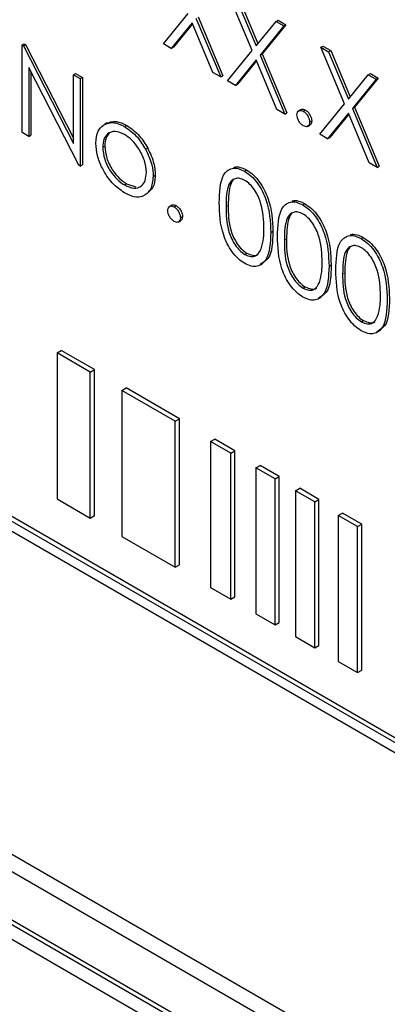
# Paper-space layout 'Blatt2' of a CAD drawing. Header units: millimetres. Extents: x 5 to 418, y 2 to 292.
# Tile 21 of 60: x 60.68 to 63.77, y 151.71 to 159.97. Entities that reach past the tile are written whole.
import ezdxf

# ---------------------------------------------------------------- set-up
doc = ezdxf.new("R2010")
doc.units = ezdxf.units.MM

psp = doc.layouts.new('Blatt2')

# ---------------------------------------------------------------- linework, layer by layer
at = {"color": 7, "linetype": 'Continuous', "lineweight": 25}
for p, q in [((62.6378, 159.7144), (62.4382, 160.1897)), ((62.5041, 160.1517), (62.6707, 159.7549)), ((62.5218, 160.1619), (62.6852, 159.7727)), ((61.8915, 159.7704), (62.0993, 160.0253)), ((62.1652, 159.9872), (62.3729, 159.4925)), ((62.1829, 159.9974), (62.3906, 159.5027)), ((62.6707, 159.7549), (62.8373, 159.9593)), ((62.8373, 159.9593), (62.855, 159.9695)), ((62.8373, 159.9593), (62.9032, 159.9213)), ((62.855, 159.9695), (62.9209, 159.9315)), ((62.1322, 159.9468), (61.9574, 159.7324)), ((62.1354, 159.9392), (61.9751, 159.7426)), ((62.307, 159.5306), (62.1322, 159.9468)), ((62.9032, 159.9213), (62.7037, 159.6764)), ((62.9209, 159.9315), (62.7214, 159.6866)), ((62.9032, 159.9213), (62.9209, 159.9315)), ((60.7044, 159.7617), (60.7221, 159.7719)), ((60.7044, 159.0268), (60.7044, 159.7617)), ((60.7044, 159.7617), (60.7164, 159.7548)), ((60.7164, 159.7548), (60.7341, 159.765)), ((60.7164, 159.7548), (61.1368, 158.9336)), ((60.7221, 159.7719), (60.7341, 159.765)), ((60.7341, 159.765), (61.1368, 158.9784)), ((61.9574, 159.7324), (61.8915, 159.7704)), ((61.9574, 159.7324), (61.9751, 159.7426)), ((62.43, 159.4596), (62.6378, 159.7144)), ((63.2133, 159.7423), (63.231, 159.7525)), ((63.2133, 159.7423), (63.2792, 159.7042)), ((63.4129, 159.2669), (63.2133, 159.7423)), ((63.231, 159.7525), (63.2969, 159.7144)), ((63.2792, 159.7042), (63.2969, 159.7144)), ((63.2969, 159.7144), (63.4603, 159.3252)), ((62.6707, 159.6359), (62.4959, 159.4215)), ((62.6739, 159.6284), (62.5136, 159.4317)), ((62.8455, 159.2197), (62.6707, 159.6359)), ((62.7037, 159.6764), (62.7214, 159.6866)), ((62.7037, 159.6764), (62.9114, 159.1817)), ((62.7214, 159.6866), (62.9291, 159.1919)), ((63.2792, 159.7042), (63.4458, 159.3074)), ((61.1809, 158.7517), (60.7615, 159.5709)), ((60.7615, 159.5709), (60.7615, 158.9938)), ((60.7792, 159.5364), (60.7792, 159.004)), ((61.1368, 159.512), (61.1545, 159.5222)), ((61.1368, 158.9336), (61.1368, 159.512)), ((61.1368, 159.512), (61.1939, 159.4791)), ((61.1545, 159.5222), (61.2116, 159.4893)), ((61.1939, 159.4791), (61.2116, 159.4893)), ((61.1939, 159.4791), (61.1939, 158.7442)), ((61.2116, 159.4893), (61.2116, 158.7544)), ((62.3729, 159.4925), (62.307, 159.5306)), ((62.3729, 159.4925), (62.3906, 159.5027)), ((62.4959, 159.4215), (62.43, 159.4596)), ((63.4458, 159.3074), (63.6124, 159.5119)), ((63.6783, 159.4738), (63.4788, 159.2289)), ((63.696, 159.484), (63.4965, 159.2391)), ((63.6124, 159.5119), (63.6301, 159.5221)), ((63.6124, 159.5119), (63.6783, 159.4738)), ((63.6301, 159.5221), (63.696, 159.484)), ((63.6783, 159.4738), (63.696, 159.484)), ((62.4959, 159.4215), (62.5136, 159.4317)), ((62.9114, 159.1817), (62.8455, 159.2197)), ((63.0489, 159.2205), (63.0268, 159.2078)), ((63.0664, 159.2052), (63.0841, 159.2154)), ((63.2051, 159.0121), (63.4129, 159.2669)), ((63.4788, 159.2289), (63.4965, 159.2391)), ((63.4788, 159.2289), (63.6865, 158.7342)), ((63.4965, 159.2391), (63.7042, 158.7444)), ((62.9114, 159.1817), (62.9291, 159.1919)), ((63.4458, 159.1885), (63.271, 158.9741)), ((63.449, 159.1809), (63.2887, 158.9843)), ((63.6206, 158.7723), (63.4458, 159.1885)), ((61.4184, 159.1074), (61.3963, 159.0946)), ((61.5654, 159.0762), (61.5831, 159.0864)), ((63.1014, 159.0777), (63.1235, 159.0904)), ((63.1195, 159.1134), (63.1371, 159.1236)), ((60.7615, 158.9938), (60.7044, 159.0268)), ((60.7615, 158.9938), (60.7792, 159.004)), ((63.271, 158.9741), (63.2051, 159.0121)), ((63.271, 158.9741), (63.2887, 158.9843)), ((61.3816, 158.9025), (61.3993, 158.9127)), ((61.7421, 158.8857), (61.7598, 158.8959)), ((61.1939, 158.7442), (61.1809, 158.7517)), ((61.1939, 158.7442), (61.2116, 158.7544)), ((63.6865, 158.7342), (63.6206, 158.7723)), ((63.6865, 158.7342), (63.7042, 158.7444)), ((61.8059, 158.658), (61.8235, 158.6682)), ((62.5734, 158.7015), (62.5911, 158.7117)), ((61.5652, 158.5864), (61.5829, 158.5966)), ((61.5829, 158.5966), (61.6612, 158.5703)), ((61.9637, 158.418), (61.9416, 158.4053)), ((61.9813, 158.4027), (61.999, 158.4129)), ((63.063, 158.4189), (63.0807, 158.4291)), ((62.0343, 158.3109), (62.052, 158.3211)), ((62.0163, 158.2751), (62.0384, 158.2879)), ((62.7931, 158.1882), (62.8108, 158.1984)), ((63.5525, 158.1363), (63.5702, 158.1465)), ((62.5754, 158.0032), (62.593, 158.0134)), ((63.2826, 157.9056), (63.3003, 157.9158)), ((63.0649, 157.7206), (63.0826, 157.7308)), ((63.5544, 157.438), (63.5721, 157.4482)), ((75.427, 147.2146), (58.0556, 157.2429)), ((75.4624, 147.235), (58.0909, 157.2633)), ((58.0556, 157.1613), (75.427, 147.133)), ((60.9981, 157.1774), (61.0334, 157.1978)), ((61.2771, 157.0163), (60.9981, 157.1774)), ((60.9981, 157.1774), (60.9981, 155.9525)), ((61.3125, 157.0367), (61.0334, 157.1978)), ((61.2771, 157.0163), (61.3125, 157.0367)), ((61.2771, 155.7915), (61.2771, 157.0163)), ((61.3125, 155.8119), (61.3125, 157.0367)), ((61.5435, 156.8625), (61.5788, 156.8829)), ((61.9917, 156.6038), (61.5435, 156.8625)), ((61.5435, 156.8625), (61.5435, 155.6377)), ((62.027, 156.6242), (61.5788, 156.8829)), ((61.9917, 156.6038), (62.027, 156.6242)), ((61.9917, 155.379), (61.9917, 156.6038)), ((62.027, 155.3994), (62.027, 156.6242)), ((62.2876, 156.4329), (62.323, 156.4533)), ((62.4568, 156.3353), (62.2876, 156.4329)), ((62.2876, 156.4329), (62.2876, 155.2081)), ((62.4921, 156.3557), (62.323, 156.4533)), ((62.4568, 156.3353), (62.4921, 156.3557)), ((62.4568, 155.1105), (62.4568, 156.3353)), ((62.4921, 155.1309), (62.4921, 156.3557)), ((62.6679, 156.2134), (62.7033, 156.2338)), ((62.8298, 156.1199), (62.6679, 156.2134)), ((62.6679, 156.2134), (62.6679, 154.9886)), ((62.8652, 156.1403), (62.7033, 156.2338)), ((62.8298, 156.1199), (62.8652, 156.1403)), ((62.8298, 154.8951), (62.8298, 156.1199)), ((62.8652, 154.9155), (62.8652, 156.1403)), ((63.0011, 156.021), (63.0364, 156.0414)), ((63.163, 155.9276), (63.0011, 156.021)), ((63.0011, 156.021), (63.0011, 154.7962)), ((63.1983, 155.948), (63.0364, 156.0414)), ((60.9981, 155.9525), (61.2771, 155.7915)), ((63.163, 155.9276), (63.1983, 155.948)), ((63.163, 154.7028), (63.163, 155.9276)), ((63.1983, 154.7232), (63.1983, 155.948)), ((63.3606, 155.8135), (63.3959, 155.8339)), ((63.5578, 155.7405), (63.3959, 155.8339)), ((61.2771, 155.7915), (61.3125, 155.8119)), ((63.5224, 155.7201), (63.3606, 155.8135)), ((63.3606, 155.8135), (63.3606, 154.5887)), ((63.5224, 155.7201), (63.5578, 155.7405)), ((63.5578, 154.5157), (63.5578, 155.7405)), ((63.5224, 154.4953), (63.5224, 155.7201)), ((61.5435, 155.6377), (61.9917, 155.379)), ((61.9917, 155.379), (62.027, 155.3994)), ((62.2876, 155.2081), (62.4568, 155.1105)), ((62.4568, 155.1105), (62.4921, 155.1309)), ((62.6679, 154.9886), (62.8298, 154.8951)), ((62.8298, 154.8951), (62.8652, 154.9155)), ((63.0011, 154.7962), (63.163, 154.7028)), ((63.163, 154.7028), (63.1983, 154.7232)), ((63.3606, 154.5887), (63.5224, 154.4953)), ((63.5224, 154.4953), (63.5578, 154.5157)), ((58.1052, 154.4231), (75.7828, 144.218)), ((57.979, 154.3502), (75.8334, 144.043)), ((75.7097, 143.6654), (58.032, 153.8705)), ((75.745, 143.6858), (58.0674, 153.8909)), ((62.4514, 151.1967), (58.032, 153.748))]:
    psp.add_line(p, q, dxfattribs=at)
at = {"color": 7, "linetype": 'Continuous', "lineweight": 18}
for p, q in [((62.4178, 158.4051), (62.4355, 158.4153)), ((62.9073, 158.1225), (62.925, 158.1327)), ((63.3969, 157.8399), (63.4145, 157.8501))]:
    psp.add_line(p, q, dxfattribs=at)
at = {"color": 7, "linetype": 'Continuous', "lineweight": 25}
for points, knots in [([(63.0134, 159.1746), (63.0143, 159.1831), (63.0162, 159.2001), (63.0306, 159.2118), (63.048, 159.214), (63.0603, 159.2082), (63.0664, 159.2052)], [0, 0, 0, 0, 0.279576, 0.559284, 0.779552, 1, 1, 1, 1]), ([(63.0473, 159.2183), (63.0482, 159.2193), (63.0528, 159.2239), (63.066, 159.2238), (63.078, 159.2182), (63.0841, 159.2154)], [0, 0, 0, 0, 0.116538, 0.55809, 1, 1, 1, 1]), ([(63.0841, 159.2154), (63.0919, 159.2099), (63.1076, 159.1988), (63.1248, 159.172), (63.1357, 159.1458), (63.1366, 159.131), (63.1371, 159.1236)], [0, 0, 0, 0, 0.2796016, 0.559212, 0.7794752, 1, 1, 1, 1]), ([(63.0664, 159.0827), (63.0586, 159.0884), (63.043, 159.0996), (63.0258, 159.1262), (63.0151, 159.1524), (63.014, 159.1672), (63.0134, 159.1746)], [0, 0, 0, 0, 0.279581, 0.559143, 0.779575, 1, 1, 1, 1]), ([(63.0664, 159.2052), (63.0743, 159.1997), (63.09, 159.1886), (63.1071, 159.1618), (63.118, 159.1356), (63.119, 159.1208), (63.1195, 159.1134)], [0, 0, 0, 0, 0.2796016, 0.559212, 0.7794752, 1, 1, 1, 1]), ([(61.3245, 158.9359), (61.3279, 158.9735), (61.3339, 159.0408), (61.3716, 159.0746), (61.3882, 159.0896)], [0, 0, 0, 0, 0.559285, 1, 1, 1, 1]), ([(61.3882, 159.0896), (61.417, 159.1018), (61.4684, 159.1236), (61.5357, 159.0907), (61.5654, 159.0762)], [0, 0, 0, 0, 0.55888, 1, 1, 1, 1]), ([(61.4059, 159.0998), (61.4346, 159.112), (61.4861, 159.1338), (61.5534, 159.1009), (61.5831, 159.0864)], [0, 0, 0, 0, 0.55888, 1, 1, 1, 1]), ([(61.5654, 159.0762), (61.6032, 159.0498), (61.6707, 159.0027), (61.7203, 158.9215), (61.7421, 158.8857)], [0, 0, 0, 0, 0.559182, 1, 1, 1, 1]), ([(61.5831, 159.0864), (61.6209, 159.06), (61.6883, 159.0129), (61.7379, 158.9317), (61.7598, 158.8959)], [0, 0, 0, 0, 0.559182, 1, 1, 1, 1]), ([(63.1195, 159.1134), (63.1185, 159.1049), (63.1167, 159.0879), (63.1022, 159.0764), (63.0848, 159.074), (63.0726, 159.0798), (63.0664, 159.0827)], [0, 0, 0, 0, 0.2794691, 0.5593578, 0.7796739, 1, 1, 1, 1]), ([(63.1371, 159.1236), (63.1364, 159.1148), (63.135, 159.0991), (63.1251, 159.0928), (63.1207, 159.09)], [0, 0, 0, 0, 0.5544413, 1, 1, 1, 1]), ([(61.5652, 159.0104), (61.538, 159.0222), (61.4836, 159.046), (61.4241, 159.0217), (61.3871, 158.9733), (61.3834, 158.9261), (61.3816, 158.9025)], [0, 0, 0, 0, 0.279484, 0.559256, 0.779547, 1, 1, 1, 1]), ([(61.4399, 159.0225), (61.4281, 159.0097), (61.404, 158.9835), (61.4009, 158.9366), (61.3993, 158.9127)], [0, 0, 0, 0, 0.489282, 1, 1, 1, 1]), ([(61.7488, 158.6905), (61.7456, 158.7237), (61.7394, 158.7902), (61.6891, 158.8883), (61.6293, 158.9666), (61.5865, 158.9958), (61.5652, 159.0104)], [0, 0, 0, 0, 0.279586, 0.559398, 0.779653, 1, 1, 1, 1]), ([(61.5654, 158.5203), (61.5298, 158.545), (61.4585, 158.5945), (61.3802, 158.716), (61.3322, 158.8348), (61.327, 158.9022), (61.3245, 158.9359)], [0, 0, 0, 0, 0.279776, 0.559179, 0.779592, 1, 1, 1, 1]), ([(61.3816, 158.9025), (61.385, 158.8694), (61.3918, 158.8034), (61.4404, 158.705), (61.5017, 158.6296), (61.544, 158.6008), (61.5652, 158.5864)], [0, 0, 0, 0, 0.279618, 0.559167, 0.779512, 1, 1, 1, 1]), ([(61.3993, 158.9127), (61.4027, 158.8796), (61.4095, 158.8136), (61.458, 158.7152), (61.5194, 158.6398), (61.5617, 158.611), (61.5829, 158.5966)], [0, 0, 0, 0, 0.279618, 0.559167, 0.779512, 1, 1, 1, 1]), ([(61.7421, 158.8857), (61.7627, 158.8418), (61.7994, 158.7634), (61.8039, 158.6902), (61.8059, 158.658)], [0, 0, 0, 0, 0.559216, 1, 1, 1, 1]), ([(61.7598, 158.8959), (61.7804, 158.8521), (61.8171, 158.7736), (61.8216, 158.7004), (61.8235, 158.6682)], [0, 0, 0, 0, 0.559216, 1, 1, 1, 1]), ([(62.3607, 158.4378), (62.3631, 158.5241), (62.3662, 158.6322), (62.4255, 158.7083), (62.4668, 158.7283), (62.5176, 158.7285), (62.5548, 158.7105), (62.5734, 158.7015)], [0, 0, 0, 0, 0.498702, 0.624177, 0.749467, 0.874745, 1, 1, 1, 1]), ([(62.4811, 158.7328), (62.4827, 158.7336), (62.4979, 158.7414), (62.5359, 158.7376), (62.5727, 158.7204), (62.5911, 158.7117)], [0, 0, 0, 0, 0.057969, 0.529028, 1, 1, 1, 1]), ([(61.5652, 158.5864), (61.5921, 158.5744), (61.646, 158.5504), (61.707, 158.5712), (61.7426, 158.6208), (61.7467, 158.6673), (61.7488, 158.6905)], [0, 0, 0, 0, 0.2797454, 0.5591127, 0.7796058, 1, 1, 1, 1]), ([(61.8059, 158.658), (61.8015, 158.6197), (61.7928, 158.543), (61.7286, 158.4883), (61.6491, 158.4794), (61.5933, 158.5067), (61.5654, 158.5203)], [0, 0, 0, 0, 0.279521, 0.559381, 0.779507, 1, 1, 1, 1]), ([(61.8235, 158.6682), (61.8205, 158.628), (61.8158, 158.5652), (61.7784, 158.5387), (61.7649, 158.5292)], [0, 0, 0, 0, 0.638982, 1, 1, 1, 1]), ([(62.5754, 158.6251), (62.5608, 158.6318), (62.5316, 158.6453), (62.4929, 158.6418), (62.462, 158.6235), (62.4199, 158.5583), (62.4187, 158.4732), (62.4178, 158.4051)], [0, 0, 0, 0, 0.125139, 0.250418, 0.375519, 0.500847, 1, 1, 1, 1]), ([(62.5734, 158.7015), (62.5922, 158.689), (62.6296, 158.6639), (62.6979, 158.5861), (62.7839, 158.4139), (62.7894, 158.2785), (62.7931, 158.1882)], [0, 0, 0, 0, 0.1256, 0.251197, 0.500581, 1, 1, 1, 1]), ([(62.5911, 158.7117), (62.6099, 158.6992), (62.6473, 158.6741), (62.7156, 158.5963), (62.8016, 158.4241), (62.8071, 158.2887), (62.8108, 158.1984)], [0, 0, 0, 0, 0.1256, 0.251197, 0.500581, 1, 1, 1, 1]), ([(62.482, 158.6317), (62.4818, 158.6316), (62.4713, 158.6254), (62.4403, 158.5641), (62.4376, 158.4814), (62.4355, 158.4153)], [0, 0, 0, 0, 0.004517, 0.204302, 1, 1, 1, 1]), ([(62.736, 158.2214), (62.7336, 158.291), (62.7301, 158.3953), (62.6705, 158.5307), (62.6191, 158.5945), (62.5899, 158.6149), (62.5754, 158.6251)], [0, 0, 0, 0, 0.500072, 0.749021, 0.874598, 1, 1, 1, 1]), ([(61.9282, 158.3721), (61.9292, 158.3806), (61.931, 158.3976), (61.9454, 158.4093), (61.9628, 158.4115), (61.9751, 158.4056), (61.9813, 158.4027)], [0, 0, 0, 0, 0.279576, 0.559284, 0.779552, 1, 1, 1, 1]), ([(61.9621, 158.4158), (61.9631, 158.4168), (61.9676, 158.4214), (61.9808, 158.4213), (61.9929, 158.4157), (61.999, 158.4129)], [0, 0, 0, 0, 0.1165381, 0.5580897, 1, 1, 1, 1]), ([(61.9813, 158.4027), (61.9891, 158.3972), (62.0048, 158.3861), (62.022, 158.3593), (62.0329, 158.3331), (62.0338, 158.3183), (62.0343, 158.3109)], [0, 0, 0, 0, 0.279602, 0.559212, 0.779475, 1, 1, 1, 1]), ([(61.999, 158.4129), (62.0068, 158.4074), (62.0225, 158.3963), (62.0396, 158.3695), (62.0505, 158.3433), (62.0515, 158.3285), (62.052, 158.3211)], [0, 0, 0, 0, 0.279602, 0.559212, 0.779475, 1, 1, 1, 1]), ([(62.5734, 157.929), (62.5549, 157.9414), (62.5177, 157.9664), (62.4501, 158.0439), (62.3666, 158.2156), (62.363, 158.3489), (62.3607, 158.4378)], [0, 0, 0, 0, 0.125551, 0.25109, 0.50025, 1, 1, 1, 1]), ([(62.4178, 158.4051), (62.4183, 158.3362), (62.4189, 158.2329), (62.4801, 158.0973), (62.5317, 158.0339), (62.5608, 158.0135), (62.5754, 158.0032)], [0, 0, 0, 0, 0.500291, 0.749086, 0.874606, 1, 1, 1, 1]), ([(62.4355, 158.4153), (62.4359, 158.3464), (62.4366, 158.2431), (62.4977, 158.1075), (62.5494, 158.0441), (62.5785, 158.0237), (62.593, 158.0134)], [0, 0, 0, 0, 0.500291, 0.749086, 0.874606, 1, 1, 1, 1]), ([(62.8502, 158.1552), (62.8527, 158.2415), (62.8558, 158.3496), (62.9151, 158.4257), (62.9564, 158.4457), (63.0072, 158.4459), (63.0444, 158.4279), (63.063, 158.4189)], [0, 0, 0, 0, 0.498702, 0.624177, 0.749467, 0.874745, 1, 1, 1, 1]), ([(62.9706, 158.4502), (62.9723, 158.451), (62.9874, 158.4588), (63.0254, 158.455), (63.0623, 158.4378), (63.0807, 158.4291)], [0, 0, 0, 0, 0.057969, 0.529028, 1, 1, 1, 1]), ([(63.063, 158.4189), (63.0817, 158.4064), (63.1192, 158.3813), (63.1875, 158.3035), (63.2735, 158.1313), (63.279, 157.9959), (63.2826, 157.9056)], [0, 0, 0, 0, 0.1256, 0.251197, 0.500581, 1, 1, 1, 1]), ([(63.0807, 158.4291), (63.0994, 158.4166), (63.1368, 158.3915), (63.2051, 158.3137), (63.2911, 158.1415), (63.2966, 158.0061), (63.3003, 157.9158)], [0, 0, 0, 0, 0.1256, 0.251197, 0.500581, 1, 1, 1, 1]), ([(61.9813, 158.2802), (61.9735, 158.2859), (61.9579, 158.2971), (61.9406, 158.3237), (61.93, 158.3499), (61.9288, 158.3647), (61.9282, 158.3721)], [0, 0, 0, 0, 0.279581, 0.559143, 0.779575, 1, 1, 1, 1]), ([(62.0343, 158.3109), (62.0334, 158.3024), (62.0315, 158.2854), (62.0171, 158.2738), (61.9997, 158.2715), (61.9874, 158.2773), (61.9813, 158.2802)], [0, 0, 0, 0, 0.2794691, 0.5593578, 0.7796739, 1, 1, 1, 1]), ([(62.052, 158.3211), (62.0512, 158.3123), (62.0498, 158.2966), (62.04, 158.2903), (62.0356, 158.2875)], [0, 0, 0, 0, 0.554441, 1, 1, 1, 1]), ([(63.0649, 158.3425), (63.0503, 158.3492), (63.0211, 158.3627), (62.9824, 158.3592), (62.9515, 158.3409), (62.9094, 158.2757), (62.9083, 158.1906), (62.9073, 158.1225)], [0, 0, 0, 0, 0.125139, 0.250418, 0.375519, 0.500847, 1, 1, 1, 1]), ([(62.9715, 158.3491), (62.9713, 158.349), (62.9609, 158.3428), (62.9299, 158.2815), (62.9272, 158.1988), (62.925, 158.1327)], [0, 0, 0, 0, 0.004517, 0.204302, 1, 1, 1, 1]), ([(63.2255, 157.9388), (63.2232, 158.0084), (63.2196, 158.1127), (63.1601, 158.2481), (63.1086, 158.3119), (63.0794, 158.3323), (63.0649, 158.3425)], [0, 0, 0, 0, 0.500072, 0.749021, 0.874598, 1, 1, 1, 1]), ([(62.7119, 158.0506), (62.72, 158.0798), (62.7345, 158.132), (62.7355, 158.1941), (62.736, 158.2214)], [0, 0, 0, 0, 0.559599, 1, 1, 1, 1]), ([(62.7931, 158.1882), (62.7895, 158.102), (62.7842, 157.9729), (62.6977, 157.901), (62.6296, 157.9018), (62.5922, 157.9199), (62.5734, 157.929)], [0, 0, 0, 0, 0.4994065, 0.7487427, 0.8743724, 1, 1, 1, 1]), ([(62.8108, 158.1984), (62.8089, 158.1087), (62.8062, 157.9782), (62.7278, 157.9337), (62.7033, 157.9197)], [0, 0, 0, 0, 0.68684, 1, 1, 1, 1]), ([(63.063, 157.6464), (63.0444, 157.6588), (63.0073, 157.6838), (62.9397, 157.7613), (62.8561, 157.933), (62.8526, 158.0663), (62.8502, 158.1552)], [0, 0, 0, 0, 0.125551, 0.25109, 0.50025, 1, 1, 1, 1]), ([(63.3397, 157.8726), (63.3422, 157.9589), (63.3453, 158.067), (63.4046, 158.1431), (63.4459, 158.1631), (63.4967, 158.1633), (63.5339, 158.1453), (63.5525, 158.1363)], [0, 0, 0, 0, 0.498702, 0.624177, 0.749467, 0.874745, 1, 1, 1, 1]), ([(63.4601, 158.1676), (63.4618, 158.1684), (63.4769, 158.1762), (63.515, 158.1724), (63.5518, 158.1552), (63.5702, 158.1465)], [0, 0, 0, 0, 0.057969, 0.529028, 1, 1, 1, 1]), ([(63.5525, 158.1363), (63.5712, 158.1238), (63.6087, 158.0987), (63.677, 158.0209), (63.763, 157.8487), (63.7685, 157.7133), (63.7722, 157.623)], [0, 0, 0, 0, 0.1256, 0.251197, 0.500581, 1, 1, 1, 1]), ([(63.5702, 158.1465), (63.5889, 158.134), (63.6264, 158.1089), (63.6947, 158.0311), (63.7807, 157.8589), (63.7862, 157.7235), (63.7898, 157.6332)], [0, 0, 0, 0, 0.1256, 0.251197, 0.500581, 1, 1, 1, 1]), ([(62.9073, 158.1225), (62.9078, 158.0535), (62.9085, 157.9503), (62.9696, 157.8147), (63.0212, 157.7513), (63.0503, 157.7308), (63.0649, 157.7206)], [0, 0, 0, 0, 0.500291, 0.749086, 0.874606, 1, 1, 1, 1]), ([(62.925, 158.1327), (62.9255, 158.0638), (62.9262, 157.9605), (62.9873, 157.8249), (63.0389, 157.7615), (63.068, 157.7411), (63.0826, 157.7308)], [0, 0, 0, 0, 0.500291, 0.749086, 0.874606, 1, 1, 1, 1]), ([(63.5544, 158.0599), (63.5398, 158.0666), (63.5106, 158.0801), (63.4719, 158.0766), (63.4411, 158.0583), (63.399, 157.9931), (63.3978, 157.908), (63.3969, 157.8399)], [0, 0, 0, 0, 0.125139, 0.250418, 0.375519, 0.500847, 1, 1, 1, 1]), ([(63.4611, 158.0665), (63.4608, 158.0664), (63.4504, 158.0602), (63.4194, 157.9989), (63.4167, 157.9162), (63.4145, 157.8501)], [0, 0, 0, 0, 0.004517, 0.204302, 1, 1, 1, 1]), ([(63.7151, 157.6562), (63.7127, 157.7258), (63.7092, 157.8301), (63.6496, 157.9655), (63.5981, 158.0293), (63.569, 158.0497), (63.5544, 158.0599)], [0, 0, 0, 0, 0.500072, 0.749021, 0.874598, 1, 1, 1, 1]), ([(62.5754, 158.0032), (62.5927, 157.9957), (62.6275, 157.9807), (62.6812, 157.9916), (62.7003, 158.0282), (62.7119, 158.0506)], [0, 0, 0, 0, 0.280257, 0.560781, 1, 1, 1, 1]), ([(62.593, 158.0134), (62.61, 158.0065), (62.6439, 157.9927), (62.6788, 157.9927), (62.6879, 158.0052), (62.6882, 158.0055)], [0, 0, 0, 0, 0.492383, 0.985234, 1, 1, 1, 1]), ([(63.2826, 157.9056), (63.2791, 157.8194), (63.2737, 157.6903), (63.1872, 157.6184), (63.1191, 157.6192), (63.0817, 157.6373), (63.063, 157.6464)], [0, 0, 0, 0, 0.499407, 0.748743, 0.874372, 1, 1, 1, 1]), ([(63.3003, 157.9158), (63.2985, 157.8261), (63.2958, 157.6956), (63.2174, 157.651), (63.1928, 157.6371)], [0, 0, 0, 0, 0.68684, 1, 1, 1, 1]), ([(63.2014, 157.768), (63.2095, 157.7972), (63.224, 157.8494), (63.2251, 157.9115), (63.2255, 157.9388)], [0, 0, 0, 0, 0.5595988, 1, 1, 1, 1]), ([(63.5525, 157.3638), (63.5339, 157.3762), (63.4968, 157.4012), (63.4292, 157.4787), (63.3456, 157.6504), (63.3421, 157.7837), (63.3397, 157.8726)], [0, 0, 0, 0, 0.125551, 0.25109, 0.50025, 1, 1, 1, 1]), ([(63.3969, 157.8399), (63.3973, 157.7709), (63.398, 157.6677), (63.4591, 157.5321), (63.5107, 157.4687), (63.5399, 157.4482), (63.5544, 157.438)], [0, 0, 0, 0, 0.500291, 0.749086, 0.874606, 1, 1, 1, 1]), ([(63.4145, 157.8501), (63.415, 157.7811), (63.4157, 157.6779), (63.4768, 157.5423), (63.5284, 157.4789), (63.5575, 157.4585), (63.5721, 157.4482)], [0, 0, 0, 0, 0.500291, 0.749086, 0.874606, 1, 1, 1, 1]), ([(63.0649, 157.7206), (63.0823, 157.7131), (63.1171, 157.6981), (63.1708, 157.709), (63.1898, 157.7456), (63.2014, 157.768)], [0, 0, 0, 0, 0.280257, 0.560781, 1, 1, 1, 1]), ([(63.0826, 157.7308), (63.0995, 157.7239), (63.1335, 157.7101), (63.1683, 157.7101), (63.1775, 157.7226), (63.1777, 157.7229)], [0, 0, 0, 0, 0.492383, 0.985234, 1, 1, 1, 1]), ([(63.691, 157.4854), (63.6991, 157.5146), (63.7136, 157.5667), (63.7146, 157.6289), (63.7151, 157.6562)], [0, 0, 0, 0, 0.5595988, 1, 1, 1, 1]), ([(63.7722, 157.623), (63.7686, 157.5368), (63.7633, 157.4077), (63.6768, 157.3358), (63.6087, 157.3366), (63.5712, 157.3547), (63.5525, 157.3638)], [0, 0, 0, 0, 0.499407, 0.748743, 0.874372, 1, 1, 1, 1]), ([(63.7898, 157.6332), (63.788, 157.5435), (63.7853, 157.413), (63.7069, 157.3684), (63.6823, 157.3545)], [0, 0, 0, 0, 0.6868398, 1, 1, 1, 1]), ([(63.5544, 157.438), (63.5718, 157.4305), (63.6066, 157.4155), (63.6603, 157.4264), (63.6793, 157.463), (63.691, 157.4854)], [0, 0, 0, 0, 0.280257, 0.560781, 1, 1, 1, 1]), ([(63.5721, 157.4482), (63.5891, 157.4413), (63.623, 157.4275), (63.6579, 157.4275), (63.667, 157.44), (63.6673, 157.4403)], [0, 0, 0, 0, 0.492383, 0.985234, 1, 1, 1, 1])]:
    psp.add_open_spline(points, degree=3, knots=knots, dxfattribs=at)

doc.saveas('drawing.dxf')
